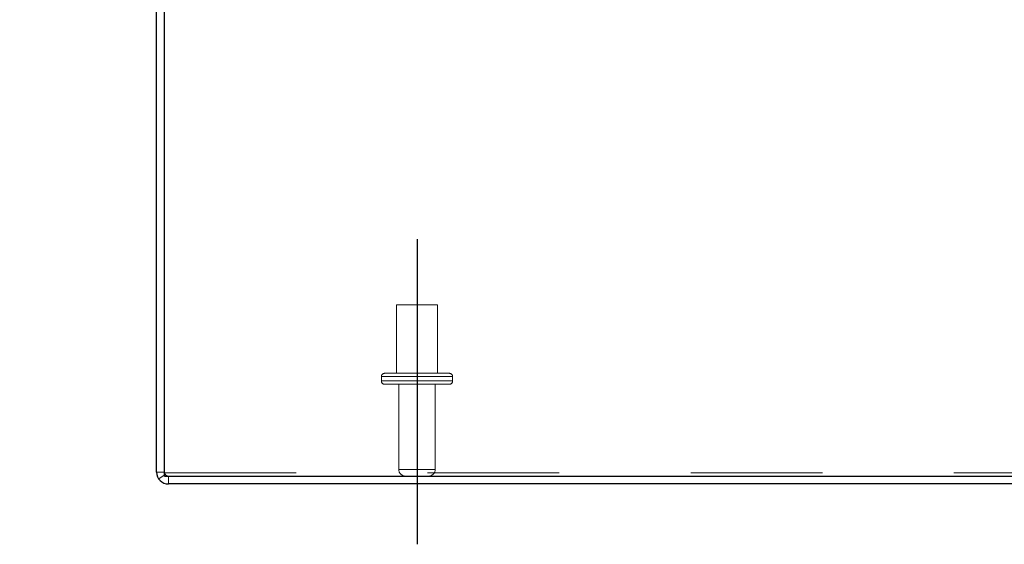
# Model space of a CAD drawing. Header units: inches. Extents: x 0.2 to 10.8, y 0.2 to 8.2.
# Tile 3 of 112: x 2.811 to 3.56, y 1.452 to 1.851. Entities that reach past the tile are written whole.
import ezdxf

# ---------------------------------------------------------------- set-up
doc = ezdxf.new("R2010")
doc.units = ezdxf.units.IN
doc.header["$MEASUREMENT"] = 0
doc.linetypes.add('CENTERX2', pattern=[0.8, 0.5, -0.1, 0.1, -0.1])
doc.linetypes.add('HIDDEN', pattern=[0.075, 0.05, -0.025])
doc.layers.add('CENTER', color=40, linetype='CENTERX2')
doc.layers.add('DIMENSIONS', color=140, linetype='Continuous')
doc.styles.add('SLDTEXTSTYLE0', font='TXT', dxfattribs={"width": 0.7})
doc.dimstyles.new('SLDDIMSTYLE1', dxfattribs={"dimtxt": 0.084961, "dimasz": 0.13, "dimexe": 0, "dimexo": 0.0625, "dimgap": 0.02124, "dimtad": 0, "dimtih": 1, "dimtoh": 1, "dimlfac": 12, "dimrnd": 1e-09, "dimzin": 12, "dimdsep": 46, "dimtxsty": 'SLDTEXTSTYLE0', "dimsah": 1, "dimcen": 0.09, "dimadec": 0, "dimazin": 3, "dimtfac": 1, "dimtmove": 0, "dimatfit": 0, "dimfxl": 0, "dimfrac": 2, "dimtolj": 1, "dimtzin": 12, "dimarcsym": 0})

# ---------------------------------------------------------------- blocks, each defined once
blk = doc.blocks.new('_D_15')
at = {"layer": 'DIMENSIONS'}
for p, q in [((2.72112, 2.16481), (2.72112, 2.41481)), ((2.89342, 2.16481), (2.59612, 2.16481)), ((2.9409, 2.00475), (2.59612, 2.00475)), ((2.72112, 1.7913), (2.72112, 2.00475)), ((2.17886, 1.7913), (2.15033, 1.7913)), ((2.15033, 1.7913), (2.15033, 1.65627)), ((2.43133, 1.7913), (2.45986, 1.7913)), ((2.45986, 1.7913), (2.45986, 1.65627)), ((2.58453, 1.7913), (2.72112, 1.7913)), ((2.15033, 1.65627), (2.17886, 1.65627)), ((2.45986, 1.65627), (2.43133, 1.65627))]:
    blk.add_line(p, q, dxfattribs=at)
for points in [[(2.72112, 2.16481), (2.74112, 2.29481), (2.70112, 2.29481)], [(2.72112, 2.00475), (2.70112, 1.87475), (2.74112, 1.87475)]]:
    blk.add_solid(points, dxfattribs=at)
at = {"layer": 'DIMENSIONS', "char_height": 0.083333, "attachment_point": 1, "style": 'SLDTEXTSTYLE0'}
for s, insert in [('1.92', (2.17886, 1.91774)), ('48.8', (2.17886, 1.76369))]:
    blk.add_mtext(s, dxfattribs=dict(at, insert=insert))

msp = doc.modelspace()

# ---------------------------------------------------------------- linework, layer by layer
at = {"color": 7, "linetype": 'Continuous', "lineweight": 25}
for p, q in [((2.9153413, 1.5071407), (2.9153413, 2.1367314)), ((2.9213413, 1.5041407), (2.9213413, 2.1367347)), ((2.9213413, 1.5041407), (4.9093413, 1.5041407)), ((4.9093413, 1.4981407), (2.9243413, 1.4981407))]:
    msp.add_line(p, q, dxfattribs=at)
at = {"color": 7, "linetype": 'HIDDEN', "lineweight": 18}
for p, q in [((3.1288829, 1.6343073), (3.0976329, 1.6343073)), ((3.0976329, 1.6343073), (3.0976329, 1.582224)), ((3.1288829, 1.582224), (3.1288829, 1.6343073)), ((3.1403413, 1.579724), (3.0861746, 1.579724)), ((3.1403413, 1.579724), (3.0861746, 1.579724)), ((3.0861746, 1.579724), (3.0861746, 1.5763907)), ((3.1378413, 1.582224), (3.0886746, 1.582224)), ((3.1403413, 1.5763907), (3.1403413, 1.579724)), ((3.1403413, 1.5763907), (3.0861746, 1.5763907)), ((3.1403413, 1.5763907), (3.0861746, 1.5763907)), ((3.1378413, 1.5738907), (3.0886746, 1.5738907)), ((3.0994246, 1.5738907), (3.0994246, 1.5091407)), ((3.1270913, 1.5091407), (3.1270913, 1.5738907)), ((2.9213413, 1.5071407), (2.9153413, 1.5071407)), ((2.9219016, 1.5053948), (2.9170222, 1.5019032)), ((2.9213413, 1.5066764), (4.9093413, 1.5066764)), ((3.1270913, 1.5091407), (3.0995791, 1.5091407)), ((3.1270913, 1.5091407), (3.0995791, 1.5091407)), ((2.9243413, 1.5041407), (2.9243413, 1.4981407))]:
    msp.add_line(p, q, dxfattribs=at)
for centre, radius, start, end in [((3.0886746, 1.579724), 0.0025, 90, 180), ((3.1378413, 1.579724), 0.0025, 0, 90), ((3.0886746, 1.5763907), 0.0025, 180, 270), ((3.1378413, 1.5763907), 0.0025, 270, 0), ((2.9243413, 1.5071407), 0.003, 180, 270), ((3.1044246, 1.5091407), 0.005, 180, 270), ((3.1220913, 1.5091407), 0.005, 270, 0)]:
    msp.add_arc(centre, radius, start, end, dxfattribs=at)
at = {"color": 7, "linetype": 'Continuous', "lineweight": 25}
msp.add_arc((2.9243413, 1.5071407), 0.009, 180, 270, dxfattribs=at)
at = {"layer": 'CENTER'}
msp.add_line((3.1132579, 1.6843001), (3.1132579, 1.4522674), dxfattribs=at)

# ---------------------------------------------------------------- dimensions: what is measured, and where the dimension line sits
at = {"layer": 'DIMENSIONS'}
dim = msp.add_linear_dim(base=(2.7211248, 2.1648073), p1=(2.9908951, 2.0047522), p2=(2.9434172, 2.1648073), angle=90, dimstyle='SLDDIMSTYLE1', dxfattribs=at)
dim.commit()
dim.dimension.update_dxf_attribs({"geometry": '_D_15', "text_midpoint": (2.7211248, 1.7912991), "dimtype": 160})

doc.saveas('drawing.dxf')
